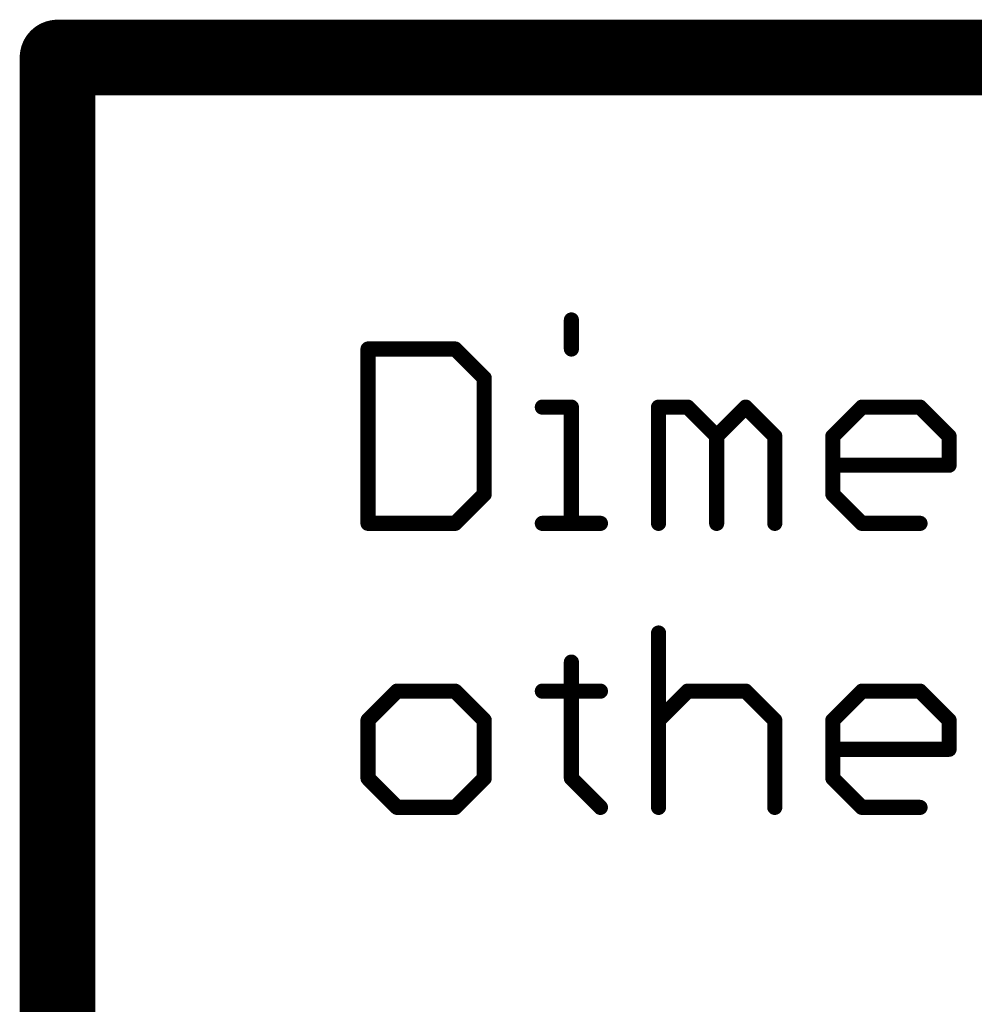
# Model space of a CAD drawing. Extents: x -1.6 to 9, y -2.8 to 5.2.
# Tile 46 of 197: x 4.535 to 4.787, y -2.55 to -2.29. Entities that reach past the tile are written whole.
import ezdxf

# ---------------------------------------------------------------- set-up
doc = ezdxf.new("R2010")
doc.units = 0
doc.layers.get('0').update_dxf_attribs({"linetype": 'CONTINUOUS'})
doc.layers.add('dfn6-15-57-c_document', color=1, linetype='CONTINUOUS')

# ---------------------------------------------------------------- blocks, each defined once
blk = doc.blocks.new('D31')
at = {"const_width": 0.005}
blk.add_lwpolyline([(-0.0025, 0, 1), (0.0025, 0, 1)], format="xyb", close=True, dxfattribs=at)
blk = doc.blocks.new('D32')
at = {"const_width": 0.001}
blk.add_lwpolyline([(-0.0005, 0, 1), (0.0005, 0, 1)], format="xyb", close=True, dxfattribs=at)
blk = doc.blocks.new('D33')
at = {"const_width": 0.01}
blk.add_lwpolyline([(-0.005, 0, 1), (0.005, 0, 1)], format="xyb", close=True, dxfattribs=at)
blk = doc.blocks.new('D34')
at = {"const_width": 0.002}
blk.add_lwpolyline([(-0.001, 0, 1), (0.001, 0, 1)], format="xyb", close=True, dxfattribs=at)

msp = doc.modelspace()

# ---------------------------------------------------------------- linework, layer by layer
at = {"layer": 'dfn6-15-57-c_document', "color": 1}
for points, const_width in [([(4.545, -2.295, 1), (4.545, -2.305)], 0.01), ([(4.55, -2.3, 1), (4.54, -2.3)], 0.01), ([(4.681712, -2.369288, 1), (4.679712, -2.369288)], 0.002), ([(4.628, -2.376961, 1), (4.626, -2.376961)], 0.002), ([(4.627, -2.375961, 1), (4.627, -2.377961)], 0.002), ([(4.650727, -2.376254, 1.000854), (4.649312, -2.377668)], 0.002), ([(4.65002, -2.377961, 1), (4.65002, -2.375961)], 0.002), ([(4.679712, -2.376961, 1), (4.681712, -2.376961)], 0.002), ([(4.658693, -2.384634, 1), (4.656693, -2.384634)], 0.002), ([(4.656986, -2.385341, 1), (4.6584, -2.383927)], 0.002), ([(4.673039, -2.391307, 1), (4.673039, -2.393307)], 0.002), ([(4.681712, -2.392307, 1), (4.679712, -2.392307)], 0.002), ([(4.680712, -2.393307, 1), (4.680712, -2.391307)], 0.002), ([(4.704732, -2.392307, 1), (4.702732, -2.392307)], 0.002), ([(4.703732, -2.391307, 1), (4.703732, -2.393307)], 0.002), ([(4.712112, -2.3916, 1), (4.710698, -2.393014)], 0.002), ([(4.711405, -2.393307, 1), (4.711405, -2.391307)], 0.002), ([(4.727459, -2.3916, 1.000854), (4.726044, -2.393014)], 0.002), ([(4.727459, -2.393014, 0.999854), (4.726044, -2.3916)], 0.002), ([(4.757444, -2.391307, 1), (4.757444, -2.393307)], 0.002), ([(4.758152, -2.393014, 0.999854), (4.756737, -2.3916)], 0.002), ([(4.773498, -2.3916, 1), (4.772084, -2.393014)], 0.002), ([(4.772791, -2.393307, 1), (4.772791, -2.391307)], 0.002), ([(4.718371, -2.399273, 1.000854), (4.719785, -2.400688)], 0.002), ([(4.720078, -2.39998, 1), (4.718078, -2.39998)], 0.002), ([(4.718371, -2.400688, 0.999854), (4.719785, -2.399273)], 0.002), ([(4.735425, -2.39998, 1), (4.733425, -2.39998)], 0.002), ([(4.733718, -2.400688, 0.999854), (4.735132, -2.399273)], 0.002), ([(4.749064, -2.399273, 1.000854), (4.750478, -2.400688)], 0.002), ([(4.750771, -2.39998, 1), (4.748771, -2.39998)], 0.002), ([(4.781464, -2.39998, 1), (4.779464, -2.39998)], 0.002), ([(4.779757, -2.400688, 0.999854), (4.781171, -2.399273)], 0.002), ([(4.749771, -2.406654, 1), (4.749771, -2.408654)], 0.002), ([(4.779464, -2.407654, 1), (4.781464, -2.407654)], 0.002), ([(4.780464, -2.408654, 1), (4.780464, -2.406654)], 0.002), ([(4.656693, -2.415327, 1), (4.658693, -2.415327)], 0.002), ([(4.6584, -2.416034, 1), (4.656986, -2.41462)], 0.002), ([(4.750478, -2.41462, 1), (4.749064, -2.416034)], 0.002), ([(4.748771, -2.415327, 1), (4.750771, -2.415327)], 0.002), ([(4.627, -2.422, 1), (4.627, -2.424)], 0.002), ([(4.626, -2.423, 1), (4.628, -2.423)], 0.002), ([(4.649312, -2.422293, 0.999854), (4.650727, -2.423707)], 0.002), ([(4.65002, -2.424, 1), (4.65002, -2.422)], 0.002), ([(4.673039, -2.422, 1), (4.673039, -2.424)], 0.002), ([(4.679712, -2.423, 1), (4.681712, -2.423)], 0.002), ([(4.688386, -2.424, 1), (4.688386, -2.422)], 0.002), ([(4.702732, -2.423, 1), (4.704732, -2.423)], 0.002), ([(4.718078, -2.423, 1), (4.720078, -2.423)], 0.002), ([(4.733425, -2.423, 1), (4.735425, -2.423)], 0.002), ([(4.757444, -2.422, 1), (4.757444, -2.424)], 0.002), ([(4.756737, -2.423707, 1), (4.758151, -2.422293)], 0.002), ([(4.772791, -2.424, 1), (4.772791, -2.422)], 0.002), ([(4.704732, -2.451961, 1), (4.702732, -2.451961)], 0.002), ([(4.681712, -2.459634, 1), (4.679712, -2.459634)], 0.002), ([(4.634673, -2.466307, 1), (4.634673, -2.468307)], 0.002), ([(4.63538, -2.468014, 1), (4.633966, -2.4666)], 0.002), ([(4.650727, -2.4666, 1.000854), (4.649312, -2.468014)], 0.002), ([(4.65002, -2.468307, 1), (4.65002, -2.466307)], 0.002), ([(4.673039, -2.466307, 1), (4.673039, -2.468307)], 0.002), ([(4.688386, -2.468307, 1), (4.688386, -2.466307)], 0.002), ([(4.711405, -2.466307, 1), (4.711405, -2.468307)], 0.002), ([(4.712112, -2.468014, 1), (4.710698, -2.4666)], 0.002), ([(4.727459, -2.4666, 1.000854), (4.726044, -2.468014)], 0.002), ([(4.726752, -2.468307, 1), (4.726752, -2.466307)], 0.002), ([(4.757444, -2.466307, 1), (4.757444, -2.468307)], 0.002), ([(4.758152, -2.468014, 0.999854), (4.756737, -2.4666)], 0.002), ([(4.773498, -2.4666, 1), (4.772084, -2.468014)], 0.002), ([(4.772791, -2.468307, 1), (4.772791, -2.466307)], 0.002), ([(4.626293, -2.474273, 1.000854), (4.627707, -2.475688)], 0.002), ([(4.628, -2.47498, 1), (4.626, -2.47498)], 0.002), ([(4.658693, -2.47498, 1), (4.656693, -2.47498)], 0.002), ([(4.656986, -2.475688, 0.999854), (4.6584, -2.474273)], 0.002), ([(4.703025, -2.474273, 1.000854), (4.704439, -2.475688)], 0.002), ([(4.735425, -2.47498, 1), (4.733425, -2.47498)], 0.002), ([(4.733718, -2.475688, 0.999854), (4.735132, -2.474273)], 0.002), ([(4.749064, -2.474273, 1.000854), (4.750478, -2.475688)], 0.002), ([(4.750771, -2.47498, 1), (4.748771, -2.47498)], 0.002), ([(4.781464, -2.47498, 1), (4.779464, -2.47498)], 0.002), ([(4.779757, -2.475688, 0.999854), (4.781171, -2.474273)], 0.002), ([(4.749771, -2.481654, 1), (4.749771, -2.483654)], 0.002), ([(4.779464, -2.482654, 1), (4.781464, -2.482654)], 0.002), ([(4.780464, -2.483654, 1), (4.780464, -2.481654)], 0.002), ([(4.627707, -2.48962, 1), (4.626293, -2.491034)], 0.002), ([(4.626, -2.490327, 1), (4.628, -2.490327)], 0.002), ([(4.656693, -2.490327, 1), (4.658693, -2.490327)], 0.002), ([(4.6584, -2.491034, 1), (4.656986, -2.48962)], 0.002), ([(4.681419, -2.48962, 1), (4.680005, -2.491034)], 0.002), ([(4.679712, -2.490327, 1), (4.681712, -2.490327)], 0.002), ([(4.750478, -2.48962, 1), (4.749064, -2.491034)], 0.002), ([(4.748771, -2.490327, 1), (4.750771, -2.490327)], 0.002), ([(4.634673, -2.497, 1), (4.634673, -2.499)], 0.002), ([(4.65002, -2.499, 1), (4.65002, -2.497)], 0.002), ([(4.757444, -2.497, 1), (4.757444, -2.499)], 0.002), ([(4.772791, -2.499, 1), (4.772791, -2.497)], 0.002), ([(4.633966, -2.498707, 1), (4.63538, -2.497293)], 0.002), ([(4.649312, -2.497293, 0.999854), (4.650727, -2.498707)], 0.002), ([(4.687678, -2.498707, 1.000854), (4.689093, -2.497293)], 0.002), ([(4.702732, -2.498, 1), (4.704732, -2.498)], 0.002), ([(4.733425, -2.498, 1), (4.735425, -2.498)], 0.002), ([(4.756737, -2.498707, 1), (4.758151, -2.497293)], 0.002)]:
    msp.add_lwpolyline(points, format="xyb", dxfattribs=dict(at, const_width=const_width))
for points, const_width in [([(4.545, -2.3), (6.345, -2.3)], 0.02), ([(4.545, -2.8), (4.545, -2.3)], 0.02), ([(4.545, -2.295), (4.545, -2.295)], 0.01), ([(4.545, -2.295), (4.545, -2.295)], 0.01), ([(4.55, -2.3), (4.55, -2.3)], 0.01), ([(4.55, -2.3), (4.55, -2.3)], 0.01), ([(4.680712, -2.376961), (4.680712, -2.369288)], 0.004), ([(4.681712, -2.369288), (4.681712, -2.369288)], 0.002), ([(4.681712, -2.369288), (4.681712, -2.369288)], 0.002), ([(4.627, -2.423), (4.627, -2.376961)], 0.004), ([(4.627, -2.376961), (4.65002, -2.376961)], 0.004), ([(4.627, -2.375961), (4.627, -2.375961)], 0.002), ([(4.627, -2.375961), (4.627, -2.375961)], 0.002), ([(4.628, -2.376961), (4.628, -2.376961)], 0.002), ([(4.628, -2.376961), (4.628, -2.376961)], 0.002), ([(4.65002, -2.376961), (4.657693, -2.384634)], 0.004), ([(4.650727, -2.376254), (4.650727, -2.376254)], 0.002), ([(4.650727, -2.376254), (4.650727, -2.376254)], 0.002), ([(4.679712, -2.376961), (4.679712, -2.376961)], 0.002), ([(4.679712, -2.376961), (4.679712, -2.376961)], 0.002), ([(4.65002, -2.377961), (4.65002, -2.377961)], 0.002), ([(4.65002, -2.377961), (4.65002, -2.377961)], 0.002), ([(4.657693, -2.415327), (4.657693, -2.384634)], 0.004), ([(4.658693, -2.384634), (4.658693, -2.384634)], 0.002), ([(4.658693, -2.384634), (4.658693, -2.384634)], 0.002), ([(4.656986, -2.385341), (4.656986, -2.385341)], 0.002), ([(4.656986, -2.385341), (4.656986, -2.385341)], 0.002), ([(4.673039, -2.392307), (4.680712, -2.392307)], 0.004), ([(4.673039, -2.391307), (4.673039, -2.391307)], 0.002), ([(4.673039, -2.391307), (4.673039, -2.391307)], 0.002), ([(4.680712, -2.423), (4.680712, -2.392307)], 0.004), ([(4.681712, -2.392307), (4.681712, -2.392307)], 0.002), ([(4.681712, -2.392307), (4.681712, -2.392307)], 0.002), ([(4.703732, -2.423), (4.703732, -2.392307)], 0.004), ([(4.703732, -2.392307), (4.711405, -2.392307)], 0.004), ([(4.703732, -2.391307), (4.703732, -2.391307)], 0.002), ([(4.703732, -2.391307), (4.703732, -2.391307)], 0.002), ([(4.704732, -2.392307), (4.704732, -2.392307)], 0.002), ([(4.704732, -2.392307), (4.704732, -2.392307)], 0.002), ([(4.711405, -2.392307), (4.719078, -2.39998)], 0.004), ([(4.712112, -2.3916), (4.712112, -2.3916)], 0.002), ([(4.712112, -2.3916), (4.712112, -2.3916)], 0.002), ([(4.719078, -2.39998), (4.726752, -2.392307)], 0.004), ([(4.726752, -2.392307), (4.734425, -2.39998)], 0.004), ([(4.727459, -2.3916), (4.727459, -2.3916)], 0.002), ([(4.727459, -2.3916), (4.727459, -2.3916)], 0.002), ([(4.749771, -2.39998), (4.757444, -2.392307)], 0.004), ([(4.757444, -2.392307), (4.772791, -2.392307)], 0.004), ([(4.757444, -2.391307), (4.757444, -2.391307)], 0.002), ([(4.757444, -2.391307), (4.757444, -2.391307)], 0.002), ([(4.772791, -2.392307), (4.780464, -2.39998)], 0.004), ([(4.773498, -2.3916), (4.773498, -2.3916)], 0.002), ([(4.773498, -2.3916), (4.773498, -2.3916)], 0.002), ([(4.680712, -2.393307), (4.680712, -2.393307)], 0.002), ([(4.680712, -2.393307), (4.680712, -2.393307)], 0.002), ([(4.711405, -2.393307), (4.711405, -2.393307)], 0.002), ([(4.711405, -2.393307), (4.711405, -2.393307)], 0.002), ([(4.727459, -2.393014), (4.727459, -2.393014)], 0.002), ([(4.727459, -2.393014), (4.727459, -2.393014)], 0.002), ([(4.758152, -2.393014), (4.758152, -2.393014)], 0.002), ([(4.758152, -2.393014), (4.758152, -2.393014)], 0.002), ([(4.772791, -2.393307), (4.772791, -2.393307)], 0.002), ([(4.772791, -2.393307), (4.772791, -2.393307)], 0.002), ([(4.719078, -2.423), (4.719078, -2.39998)], 0.004), ([(4.718371, -2.399273), (4.718371, -2.399273)], 0.002), ([(4.718371, -2.399273), (4.718371, -2.399273)], 0.002), ([(4.718371, -2.400688), (4.718371, -2.400688)], 0.002), ([(4.718371, -2.400688), (4.718371, -2.400688)], 0.002), ([(4.720078, -2.39998), (4.720078, -2.39998)], 0.002), ([(4.720078, -2.39998), (4.720078, -2.39998)], 0.002), ([(4.734425, -2.423), (4.734425, -2.39998)], 0.004), ([(4.733718, -2.400688), (4.733718, -2.400688)], 0.002), ([(4.733718, -2.400688), (4.733718, -2.400688)], 0.002), ([(4.735425, -2.39998), (4.735425, -2.39998)], 0.002), ([(4.735425, -2.39998), (4.735425, -2.39998)], 0.002), ([(4.749771, -2.415327), (4.749771, -2.39998)], 0.004), ([(4.749064, -2.399273), (4.749064, -2.399273)], 0.002), ([(4.749064, -2.399273), (4.749064, -2.399273)], 0.002), ([(4.750771, -2.39998), (4.750771, -2.39998)], 0.002), ([(4.750771, -2.39998), (4.750771, -2.39998)], 0.002), ([(4.780464, -2.407654), (4.780464, -2.39998)], 0.004), ([(4.779757, -2.400688), (4.779757, -2.400688)], 0.002), ([(4.779757, -2.400688), (4.779757, -2.400688)], 0.002), ([(4.781464, -2.39998), (4.781464, -2.39998)], 0.002), ([(4.781464, -2.39998), (4.781464, -2.39998)], 0.002), ([(4.749771, -2.407654), (4.780464, -2.407654)], 0.004), ([(4.749771, -2.406654), (4.749771, -2.406654)], 0.002), ([(4.749771, -2.406654), (4.749771, -2.406654)], 0.002), ([(4.779464, -2.407654), (4.779464, -2.407654)], 0.002), ([(4.779464, -2.407654), (4.779464, -2.407654)], 0.002), ([(4.780464, -2.408654), (4.780464, -2.408654)], 0.002), ([(4.780464, -2.408654), (4.780464, -2.408654)], 0.002), ([(4.65002, -2.423), (4.657693, -2.415327)], 0.004), ([(4.656693, -2.415327), (4.656693, -2.415327)], 0.002), ([(4.656693, -2.415327), (4.656693, -2.415327)], 0.002), ([(4.6584, -2.416034), (4.6584, -2.416034)], 0.002), ([(4.6584, -2.416034), (4.6584, -2.416034)], 0.002), ([(4.749771, -2.415327), (4.757444, -2.423)], 0.004), ([(4.748771, -2.415327), (4.748771, -2.415327)], 0.002), ([(4.748771, -2.415327), (4.748771, -2.415327)], 0.002), ([(4.750478, -2.41462), (4.750478, -2.41462)], 0.002), ([(4.750478, -2.41462), (4.750478, -2.41462)], 0.002), ([(4.627, -2.423), (4.65002, -2.423)], 0.004), ([(4.626, -2.423), (4.626, -2.423)], 0.002), ([(4.626, -2.423), (4.626, -2.423)], 0.002), ([(4.627, -2.422), (4.627, -2.422)], 0.002), ([(4.627, -2.422), (4.627, -2.422)], 0.002), ([(4.649312, -2.422293), (4.649312, -2.422293)], 0.002), ([(4.649312, -2.422293), (4.649312, -2.422293)], 0.002), ([(4.65002, -2.424), (4.65002, -2.424)], 0.002), ([(4.65002, -2.424), (4.65002, -2.424)], 0.002), ([(4.673039, -2.423), (4.688386, -2.423)], 0.004), ([(4.673039, -2.422), (4.673039, -2.422)], 0.002), ([(4.673039, -2.422), (4.673039, -2.422)], 0.002), ([(4.679712, -2.423), (4.679712, -2.423)], 0.002), ([(4.679712, -2.423), (4.679712, -2.423)], 0.002), ([(4.688386, -2.424), (4.688386, -2.424)], 0.002), ([(4.688386, -2.424), (4.688386, -2.424)], 0.002), ([(4.702732, -2.423), (4.702732, -2.423)], 0.002), ([(4.702732, -2.423), (4.702732, -2.423)], 0.002), ([(4.718078, -2.423), (4.718078, -2.423)], 0.002), ([(4.718078, -2.423), (4.718078, -2.423)], 0.002), ([(4.733425, -2.423), (4.733425, -2.423)], 0.002), ([(4.733425, -2.423), (4.733425, -2.423)], 0.002), ([(4.757444, -2.423), (4.772791, -2.423)], 0.004), ([(4.756737, -2.423707), (4.756737, -2.423707)], 0.002), ([(4.756737, -2.423707), (4.756737, -2.423707)], 0.002), ([(4.757444, -2.422), (4.757444, -2.422)], 0.002), ([(4.757444, -2.422), (4.757444, -2.422)], 0.002), ([(4.772791, -2.424), (4.772791, -2.424)], 0.002), ([(4.772791, -2.424), (4.772791, -2.424)], 0.002), ([(4.703732, -2.498), (4.703732, -2.451961)], 0.004), ([(4.704732, -2.451961), (4.704732, -2.451961)], 0.002), ([(4.704732, -2.451961), (4.704732, -2.451961)], 0.002), ([(4.680712, -2.490327), (4.680712, -2.459634)], 0.004), ([(4.681712, -2.459634), (4.681712, -2.459634)], 0.002), ([(4.681712, -2.459634), (4.681712, -2.459634)], 0.002), ([(4.627, -2.47498), (4.634673, -2.467307)], 0.004), ([(4.634673, -2.467307), (4.65002, -2.467307)], 0.004), ([(4.634673, -2.466307), (4.634673, -2.466307)], 0.002), ([(4.634673, -2.466307), (4.634673, -2.466307)], 0.002), ([(4.63538, -2.468014), (4.63538, -2.468014)], 0.002), ([(4.63538, -2.468014), (4.63538, -2.468014)], 0.002), ([(4.65002, -2.467307), (4.657693, -2.47498)], 0.004), ([(4.65002, -2.468307), (4.65002, -2.468307)], 0.002), ([(4.65002, -2.468307), (4.65002, -2.468307)], 0.002), ([(4.650727, -2.4666), (4.650727, -2.4666)], 0.002), ([(4.650727, -2.4666), (4.650727, -2.4666)], 0.002), ([(4.673039, -2.467307), (4.688386, -2.467307)], 0.004), ([(4.673039, -2.466307), (4.673039, -2.466307)], 0.002), ([(4.673039, -2.466307), (4.673039, -2.466307)], 0.002), ([(4.688386, -2.468307), (4.688386, -2.468307)], 0.002), ([(4.688386, -2.468307), (4.688386, -2.468307)], 0.002), ([(4.703732, -2.47498), (4.711405, -2.467307)], 0.004), ([(4.711405, -2.467307), (4.726752, -2.467307)], 0.004), ([(4.711405, -2.466307), (4.711405, -2.466307)], 0.002), ([(4.711405, -2.466307), (4.711405, -2.466307)], 0.002), ([(4.712112, -2.468014), (4.712112, -2.468014)], 0.002), ([(4.712112, -2.468014), (4.712112, -2.468014)], 0.002), ([(4.726752, -2.467307), (4.734425, -2.47498)], 0.004), ([(4.726752, -2.468307), (4.726752, -2.468307)], 0.002), ([(4.726752, -2.468307), (4.726752, -2.468307)], 0.002), ([(4.727459, -2.4666), (4.727459, -2.4666)], 0.002), ([(4.727459, -2.4666), (4.727459, -2.4666)], 0.002), ([(4.749771, -2.47498), (4.757444, -2.467307)], 0.004), ([(4.757444, -2.467307), (4.772791, -2.467307)], 0.004), ([(4.757444, -2.466307), (4.757444, -2.466307)], 0.002), ([(4.757444, -2.466307), (4.757444, -2.466307)], 0.002), ([(4.758152, -2.468014), (4.758152, -2.468014)], 0.002), ([(4.758152, -2.468014), (4.758152, -2.468014)], 0.002), ([(4.772791, -2.467307), (4.780464, -2.47498)], 0.004), ([(4.772791, -2.468307), (4.772791, -2.468307)], 0.002), ([(4.772791, -2.468307), (4.772791, -2.468307)], 0.002), ([(4.773498, -2.4666), (4.773498, -2.4666)], 0.002), ([(4.773498, -2.4666), (4.773498, -2.4666)], 0.002), ([(4.627, -2.490327), (4.627, -2.47498)], 0.004), ([(4.626293, -2.474273), (4.626293, -2.474273)], 0.002), ([(4.626293, -2.474273), (4.626293, -2.474273)], 0.002), ([(4.628, -2.47498), (4.628, -2.47498)], 0.002), ([(4.628, -2.47498), (4.628, -2.47498)], 0.002), ([(4.657693, -2.490327), (4.657693, -2.47498)], 0.004), ([(4.656986, -2.475688), (4.656986, -2.475688)], 0.002), ([(4.656986, -2.475688), (4.656986, -2.475688)], 0.002), ([(4.658693, -2.47498), (4.658693, -2.47498)], 0.002), ([(4.658693, -2.47498), (4.658693, -2.47498)], 0.002), ([(4.703025, -2.474273), (4.703025, -2.474273)], 0.002), ([(4.703025, -2.474273), (4.703025, -2.474273)], 0.002), ([(4.734425, -2.498), (4.734425, -2.47498)], 0.004), ([(4.733718, -2.475688), (4.733718, -2.475688)], 0.002), ([(4.733718, -2.475688), (4.733718, -2.475688)], 0.002), ([(4.735425, -2.47498), (4.735425, -2.47498)], 0.002), ([(4.735425, -2.47498), (4.735425, -2.47498)], 0.002), ([(4.749771, -2.490327), (4.749771, -2.47498)], 0.004), ([(4.749064, -2.474273), (4.749064, -2.474273)], 0.002), ([(4.749064, -2.474273), (4.749064, -2.474273)], 0.002), ([(4.750771, -2.47498), (4.750771, -2.47498)], 0.002), ([(4.750771, -2.47498), (4.750771, -2.47498)], 0.002), ([(4.780464, -2.482654), (4.780464, -2.47498)], 0.004), ([(4.779757, -2.475688), (4.779757, -2.475688)], 0.002), ([(4.779757, -2.475688), (4.779757, -2.475688)], 0.002), ([(4.781464, -2.47498), (4.781464, -2.47498)], 0.002), ([(4.781464, -2.47498), (4.781464, -2.47498)], 0.002), ([(4.749771, -2.482654), (4.780464, -2.482654)], 0.004), ([(4.749771, -2.481654), (4.749771, -2.481654)], 0.002), ([(4.749771, -2.481654), (4.749771, -2.481654)], 0.002), ([(4.779464, -2.482654), (4.779464, -2.482654)], 0.002), ([(4.779464, -2.482654), (4.779464, -2.482654)], 0.002), ([(4.780464, -2.483654), (4.780464, -2.483654)], 0.002), ([(4.780464, -2.483654), (4.780464, -2.483654)], 0.002), ([(4.627, -2.490327), (4.634673, -2.498)], 0.004), ([(4.626, -2.490327), (4.626, -2.490327)], 0.002), ([(4.626, -2.490327), (4.626, -2.490327)], 0.002), ([(4.627707, -2.48962), (4.627707, -2.48962)], 0.002), ([(4.627707, -2.48962), (4.627707, -2.48962)], 0.002), ([(4.65002, -2.498), (4.657693, -2.490327)], 0.004), ([(4.656693, -2.490327), (4.656693, -2.490327)], 0.002), ([(4.656693, -2.490327), (4.656693, -2.490327)], 0.002), ([(4.6584, -2.491034), (4.6584, -2.491034)], 0.002), ([(4.6584, -2.491034), (4.6584, -2.491034)], 0.002), ([(4.680712, -2.490327), (4.688386, -2.498)], 0.004), ([(4.679712, -2.490327), (4.679712, -2.490327)], 0.002), ([(4.679712, -2.490327), (4.679712, -2.490327)], 0.002), ([(4.681419, -2.48962), (4.681419, -2.48962)], 0.002), ([(4.681419, -2.48962), (4.681419, -2.48962)], 0.002), ([(4.749771, -2.490327), (4.757444, -2.498)], 0.004), ([(4.748771, -2.490327), (4.748771, -2.490327)], 0.002), ([(4.748771, -2.490327), (4.748771, -2.490327)], 0.002), ([(4.750478, -2.48962), (4.750478, -2.48962)], 0.002), ([(4.750478, -2.48962), (4.750478, -2.48962)], 0.002), ([(4.634673, -2.498), (4.65002, -2.498)], 0.004), ([(4.634673, -2.497), (4.634673, -2.497)], 0.002), ([(4.634673, -2.497), (4.634673, -2.497)], 0.002), ([(4.757444, -2.498), (4.772791, -2.498)], 0.004), ([(4.757444, -2.497), (4.757444, -2.497)], 0.002), ([(4.757444, -2.497), (4.757444, -2.497)], 0.002), ([(4.633966, -2.498707), (4.633966, -2.498707)], 0.002), ([(4.633966, -2.498707), (4.633966, -2.498707)], 0.002), ([(4.649312, -2.497293), (4.649312, -2.497293)], 0.002), ([(4.649312, -2.497293), (4.649312, -2.497293)], 0.002), ([(4.65002, -2.499), (4.65002, -2.499)], 0.002), ([(4.65002, -2.499), (4.65002, -2.499)], 0.002), ([(4.687678, -2.498707), (4.687678, -2.498707)], 0.002), ([(4.687678, -2.498707), (4.687678, -2.498707)], 0.002), ([(4.702732, -2.498), (4.702732, -2.498)], 0.002), ([(4.702732, -2.498), (4.702732, -2.498)], 0.002), ([(4.733425, -2.498), (4.733425, -2.498)], 0.002), ([(4.733425, -2.498), (4.733425, -2.498)], 0.002), ([(4.756737, -2.498707), (4.756737, -2.498707)], 0.002), ([(4.756737, -2.498707), (4.756737, -2.498707)], 0.002), ([(4.772791, -2.499), (4.772791, -2.499)], 0.002), ([(4.772791, -2.499), (4.772791, -2.499)], 0.002)]:
    msp.add_lwpolyline(points, dxfattribs=dict(at, const_width=const_width))

# ---------------------------------------------------------------- block references
at = {"layer": 'dfn6-15-57-c_document'}
for name, p in [('D33', (4.545, -2.3)), ('D33', (4.545, -2.3)), ('D31', (4.545, -2.295)), ('D31', (4.545, -2.295)), ('D31', (4.545, -2.295)), ('D31', (4.54, -2.3)), ('D31', (4.55, -2.3)), ('D31', (4.55, -2.3)), ('D31', (4.55, -2.3)), ('D31', (4.545, -2.305)), ('D34', (4.680712, -2.369288)), ('D32', (4.679712, -2.369288)), ('D32', (4.681712, -2.369288)), ('D32', (4.681712, -2.369288)), ('D32', (4.681712, -2.369288)), ('D34', (4.627, -2.376961)), ('D34', (4.627, -2.376961)), ('D32', (4.626, -2.376961)), ('D32', (4.627, -2.375961)), ('D32', (4.627, -2.375961)), ('D32', (4.627, -2.375961)), ('D32', (4.628, -2.376961)), ('D32', (4.628, -2.376961)), ('D32', (4.628, -2.376961)), ('D34', (4.65002, -2.376961)), ('D34', (4.65002, -2.376961)), ('D32', (4.65002, -2.375961)), ('D32', (4.650727, -2.376254)), ('D32', (4.650727, -2.376254)), ('D32', (4.650727, -2.376254)), ('D34', (4.680712, -2.376961)), ('D32', (4.679712, -2.376961)), ('D32', (4.679712, -2.376961)), ('D32', (4.679712, -2.376961)), ('D32', (4.681712, -2.376961)), ('D32', (4.627, -2.377961)), ('D32', (4.649312, -2.377668)), ('D32', (4.65002, -2.377961)), ('D32', (4.65002, -2.377961)), ('D32', (4.65002, -2.377961)), ('D34', (4.657693, -2.384634)), ('D34', (4.657693, -2.384634)), ('D32', (4.656693, -2.384634)), ('D32', (4.6584, -2.383927)), ('D32', (4.658693, -2.384634)), ('D32', (4.658693, -2.384634)), ('D32', (4.658693, -2.384634)), ('D32', (4.656986, -2.385341)), ('D32', (4.656986, -2.385341)), ('D32', (4.656986, -2.385341)), ('D34', (4.673039, -2.392307)), ('D32', (4.673039, -2.391307)), ('D32', (4.673039, -2.391307)), ('D32', (4.673039, -2.391307)), ('D34', (4.680712, -2.392307)), ('D34', (4.680712, -2.392307)), ('D32', (4.679712, -2.392307)), ('D32', (4.680712, -2.391307)), ('D32', (4.681712, -2.392307)), ('D32', (4.681712, -2.392307)), ('D32', (4.681712, -2.392307)), ('D34', (4.703732, -2.392307)), ('D34', (4.703732, -2.392307)), ('D32', (4.702732, -2.392307)), ('D32', (4.703732, -2.391307)), ('D32', (4.703732, -2.391307)), ('D32', (4.703732, -2.391307)), ('D32', (4.704732, -2.392307)), ('D32', (4.704732, -2.392307)), ('D32', (4.704732, -2.392307)), ('D34', (4.711405, -2.392307)), ('D32', (4.711405, -2.391307)), ('D32', (4.712112, -2.3916)), ('D32', (4.712112, -2.3916)), ('D32', (4.712112, -2.3916)), ('D34', (4.726752, -2.392307)), ('D34', (4.726752, -2.392307)), ('D32', (4.726044, -2.3916)), ('D32', (4.727459, -2.3916)), ('D32', (4.727459, -2.3916)), ('D32', (4.727459, -2.3916)), ('D34', (4.757444, -2.392307)), ('D32', (4.756737, -2.3916)), ('D32', (4.757444, -2.391307)), ('D32', (4.757444, -2.391307)), ('D32', (4.757444, -2.391307)), ('D34', (4.772791, -2.392307)), ('D32', (4.772791, -2.391307)), ('D32', (4.773498, -2.3916)), ('D32', (4.773498, -2.3916)), ('D32', (4.773498, -2.3916)), ('D32', (4.673039, -2.393307)), ('D32', (4.680712, -2.393307)), ('D32', (4.680712, -2.393307)), ('D32', (4.680712, -2.393307)), ('D32', (4.703732, -2.393307)), ('D32', (4.710698, -2.393014)), ('D32', (4.711405, -2.393307)), ('D32', (4.711405, -2.393307)), ('D32', (4.711405, -2.393307)), ('D32', (4.726044, -2.393014)), ('D32', (4.727459, -2.393014)), ('D32', (4.727459, -2.393014)), ('D32', (4.727459, -2.393014)), ('D32', (4.757444, -2.393307)), ('D32', (4.758152, -2.393014)), ('D32', (4.758152, -2.393014)), ('D32', (4.758152, -2.393014)), ('D32', (4.772084, -2.393014)), ('D32', (4.772791, -2.393307)), ('D32', (4.772791, -2.393307)), ('D32', (4.772791, -2.393307)), ('D34', (4.719078, -2.39998)), ('D34', (4.719078, -2.39998)), ('D32', (4.718078, -2.39998)), ('D32', (4.718371, -2.399273)), ('D32', (4.718371, -2.399273)), ('D32', (4.718371, -2.399273)), ('D32', (4.718371, -2.400688)), ('D32', (4.718371, -2.400688)), ('D32', (4.718371, -2.400688)), ('D32', (4.719785, -2.399273)), ('D32', (4.719785, -2.400688)), ('D32', (4.720078, -2.39998)), ('D32', (4.720078, -2.39998)), ('D32', (4.720078, -2.39998)), ('D34', (4.734425, -2.39998)), ('D34', (4.734425, -2.39998)), ('D32', (4.733425, -2.39998)), ('D32', (4.733718, -2.400688)), ('D32', (4.733718, -2.400688)), ('D32', (4.733718, -2.400688)), ('D32', (4.735132, -2.399273)), ('D32', (4.735425, -2.39998)), ('D32', (4.735425, -2.39998)), ('D32', (4.735425, -2.39998)), ('D34', (4.749771, -2.39998)), ('D34', (4.749771, -2.39998)), ('D32', (4.748771, -2.39998)), ('D32', (4.749064, -2.399273)), ('D32', (4.749064, -2.399273)), ('D32', (4.749064, -2.399273)), ('D32', (4.750478, -2.400688)), ('D32', (4.750771, -2.39998)), ('D32', (4.750771, -2.39998)), ('D32', (4.750771, -2.39998)), ('D34', (4.780464, -2.39998)), ('D34', (4.780464, -2.39998)), ('D32', (4.779464, -2.39998)), ('D32', (4.779757, -2.400688)), ('D32', (4.779757, -2.400688)), ('D32', (4.779757, -2.400688)), ('D32', (4.781171, -2.399273)), ('D32', (4.781464, -2.39998)), ('D32', (4.781464, -2.39998)), ('D32', (4.781464, -2.39998)), ('D34', (4.749771, -2.407654)), ('D32', (4.749771, -2.406654)), ('D32', (4.749771, -2.406654)), ('D32', (4.749771, -2.406654)), ('D34', (4.780464, -2.407654)), ('D34', (4.780464, -2.407654)), ('D32', (4.779464, -2.407654)), ('D32', (4.779464, -2.407654)), ('D32', (4.779464, -2.407654)), ('D32', (4.780464, -2.406654)), ('D32', (4.781464, -2.407654)), ('D32', (4.749771, -2.408654)), ('D32', (4.780464, -2.408654)), ('D32', (4.780464, -2.408654)), ('D32', (4.780464, -2.408654)), ('D34', (4.657693, -2.415327)), ('D34', (4.657693, -2.415327)), ('D32', (4.656693, -2.415327)), ('D32', (4.656693, -2.415327)), ('D32', (4.656693, -2.415327)), ('D32', (4.656986, -2.41462)), ('D32', (4.6584, -2.416034)), ('D32', (4.6584, -2.416034)), ('D32', (4.6584, -2.416034)), ('D32', (4.658693, -2.415327)), ('D34', (4.749771, -2.415327)), ('D34', (4.749771, -2.415327)), ('D32', (4.748771, -2.415327)), ('D32', (4.748771, -2.415327)), ('D32', (4.748771, -2.415327)), ('D32', (4.749064, -2.416034)), ('D32', (4.750478, -2.41462)), ('D32', (4.750478, -2.41462)), ('D32', (4.750478, -2.41462)), ('D32', (4.750771, -2.415327)), ('D34', (4.627, -2.423)), ('D34', (4.627, -2.423)), ('D32', (4.626, -2.423)), ('D32', (4.626, -2.423)), ('D32', (4.626, -2.423)), ('D32', (4.627, -2.422)), ('D32', (4.627, -2.422)), ('D32', (4.627, -2.422)), ('D32', (4.627, -2.424)), ('D32', (4.628, -2.423)), ('D34', (4.65002, -2.423)), ('D34', (4.65002, -2.423)), ('D32', (4.649312, -2.422293)), ('D32', (4.649312, -2.422293)), ('D32', (4.649312, -2.422293)), ('D32', (4.65002, -2.422)), ('D32', (4.65002, -2.424)), ('D32', (4.65002, -2.424)), ('D32', (4.65002, -2.424)), ('D32', (4.650727, -2.423707)), ('D34', (4.673039, -2.423)), ('D32', (4.673039, -2.422)), ('D32', (4.673039, -2.422)), ('D32', (4.673039, -2.422)), ('D32', (4.673039, -2.424)), ('D34', (4.680712, -2.423)), ('D32', (4.679712, -2.423)), ('D32', (4.679712, -2.423)), ('D32', (4.679712, -2.423)), ('D32', (4.681712, -2.423)), ('D34', (4.688386, -2.423)), ('D32', (4.688386, -2.422)), ('D32', (4.688386, -2.424)), ('D32', (4.688386, -2.424)), ('D32', (4.688386, -2.424)), ('D34', (4.703732, -2.423)), ('D32', (4.702732, -2.423)), ('D32', (4.702732, -2.423)), ('D32', (4.702732, -2.423)), ('D32', (4.704732, -2.423)), ('D34', (4.719078, -2.423)), ('D32', (4.718078, -2.423)), ('D32', (4.718078, -2.423)), ('D32', (4.718078, -2.423)), ('D32', (4.720078, -2.423)), ('D34', (4.734425, -2.423)), ('D32', (4.733425, -2.423)), ('D32', (4.733425, -2.423)), ('D32', (4.733425, -2.423)), ('D32', (4.735425, -2.423)), ('D34', (4.757444, -2.423)), ('D34', (4.757444, -2.423)), ('D32', (4.756737, -2.423707)), ('D32', (4.756737, -2.423707)), ('D32', (4.756737, -2.423707)), ('D32', (4.757444, -2.422)), ('D32', (4.757444, -2.422)), ('D32', (4.757444, -2.422)), ('D32', (4.757444, -2.424)), ('D32', (4.758151, -2.422293)), ('D34', (4.772791, -2.423)), ('D32', (4.772791, -2.422)), ('D32', (4.772791, -2.424)), ('D32', (4.772791, -2.424)), ('D32', (4.772791, -2.424)), ('D34', (4.703732, -2.451961)), ('D32', (4.702732, -2.451961)), ('D32', (4.704732, -2.451961)), ('D32', (4.704732, -2.451961)), ('D32', (4.704732, -2.451961)), ('D34', (4.680712, -2.459634)), ('D32', (4.679712, -2.459634)), ('D32', (4.681712, -2.459634)), ('D32', (4.681712, -2.459634)), ('D32', (4.681712, -2.459634)), ('D34', (4.634673, -2.467307)), ('D34', (4.634673, -2.467307)), ('D32', (4.633966, -2.4666)), ('D32', (4.634673, -2.466307)), ('D32', (4.634673, -2.466307)), ('D32', (4.634673, -2.466307)), ('D32', (4.634673, -2.468307)), ('D32', (4.63538, -2.468014)), ('D32', (4.63538, -2.468014)), ('D32', (4.63538, -2.468014)), ('D34', (4.65002, -2.467307)), ('D34', (4.65002, -2.467307)), ('D32', (4.649312, -2.468014)), ('D32', (4.65002, -2.466307)), ('D32', (4.65002, -2.468307)), ('D32', (4.65002, -2.468307)), ('D32', (4.65002, -2.468307)), ('D32', (4.650727, -2.4666)), ('D32', (4.650727, -2.4666)), ('D32', (4.650727, -2.4666)), ('D34', (4.673039, -2.467307)), ('D32', (4.673039, -2.466307)), ('D32', (4.673039, -2.466307)), ('D32', (4.673039, -2.466307)), ('D32', (4.673039, -2.468307)), ('D34', (4.688386, -2.467307)), ('D32', (4.688386, -2.466307)), ('D32', (4.688386, -2.468307)), ('D32', (4.688386, -2.468307)), ('D32', (4.688386, -2.468307)), ('D34', (4.711405, -2.467307)), ('D32', (4.710698, -2.4666)), ('D32', (4.711405, -2.466307)), ('D32', (4.711405, -2.466307)), ('D32', (4.711405, -2.466307)), ('D32', (4.711405, -2.468307)), ('D32', (4.712112, -2.468014)), ('D32', (4.712112, -2.468014)), ('D32', (4.712112, -2.468014)), ('D34', (4.726752, -2.467307)), ('D34', (4.726752, -2.467307)), ('D32', (4.726044, -2.468014)), ('D32', (4.726752, -2.466307)), ('D32', (4.726752, -2.468307)), ('D32', (4.726752, -2.468307)), ('D32', (4.726752, -2.468307)), ('D32', (4.727459, -2.4666)), ('D32', (4.727459, -2.4666)), ('D32', (4.727459, -2.4666)), ('D34', (4.757444, -2.467307)), ('D32', (4.756737, -2.4666)), ('D32', (4.757444, -2.466307)), ('D32', (4.757444, -2.466307)), ('D32', (4.757444, -2.466307)), ('D32', (4.757444, -2.468307)), ('D32', (4.758152, -2.468014)), ('D32', (4.758152, -2.468014)), ('D32', (4.758152, -2.468014)), ('D34', (4.772791, -2.467307)), ('D32', (4.772084, -2.468014)), ('D32', (4.772791, -2.466307)), ('D32', (4.772791, -2.468307)), ('D32', (4.772791, -2.468307)), ('D32', (4.772791, -2.468307)), ('D32', (4.773498, -2.4666)), ('D32', (4.773498, -2.4666)), ('D32', (4.773498, -2.4666)), ('D34', (4.627, -2.47498)), ('D34', (4.627, -2.47498)), ('D32', (4.626, -2.47498)), ('D32', (4.626293, -2.474273)), ('D32', (4.626293, -2.474273)), ('D32', (4.626293, -2.474273)), ('D32', (4.627707, -2.475688)), ('D32', (4.628, -2.47498)), ('D32', (4.628, -2.47498)), ('D32', (4.628, -2.47498)), ('D34', (4.657693, -2.47498)), ('D34', (4.657693, -2.47498)), ('D32', (4.656693, -2.47498)), ('D32', (4.656986, -2.475688)), ('D32', (4.656986, -2.475688)), ('D32', (4.656986, -2.475688)), ('D32', (4.6584, -2.474273)), ('D32', (4.658693, -2.47498)), ('D32', (4.658693, -2.47498)), ('D32', (4.658693, -2.47498)), ('D34', (4.703732, -2.47498)), ('D32', (4.703025, -2.474273)), ('D32', (4.703025, -2.474273)), ('D32', (4.703025, -2.474273)), ('D32', (4.704439, -2.475688)), ('D34', (4.734425, -2.47498)), ('D34', (4.734425, -2.47498)), ('D32', (4.733425, -2.47498)), ('D32', (4.733718, -2.475688)), ('D32', (4.733718, -2.475688)), ('D32', (4.733718, -2.475688)), ('D32', (4.735132, -2.474273)), ('D32', (4.735425, -2.47498)), ('D32', (4.735425, -2.47498)), ('D32', (4.735425, -2.47498)), ('D34', (4.749771, -2.47498)), ('D34', (4.749771, -2.47498)), ('D32', (4.748771, -2.47498)), ('D32', (4.749064, -2.474273)), ('D32', (4.749064, -2.474273)), ('D32', (4.749064, -2.474273)), ('D32', (4.750478, -2.475688)), ('D32', (4.750771, -2.47498)), ('D32', (4.750771, -2.47498)), ('D32', (4.750771, -2.47498)), ('D34', (4.780464, -2.47498)), ('D34', (4.780464, -2.47498)), ('D32', (4.779464, -2.47498)), ('D32', (4.779757, -2.475688)), ('D32', (4.779757, -2.475688)), ('D32', (4.779757, -2.475688)), ('D32', (4.781171, -2.474273)), ('D32', (4.781464, -2.47498)), ('D32', (4.781464, -2.47498)), ('D32', (4.781464, -2.47498)), ('D34', (4.749771, -2.482654)), ('D32', (4.749771, -2.481654)), ('D32', (4.749771, -2.481654)), ('D32', (4.749771, -2.481654)), ('D32', (4.749771, -2.483654)), ('D34', (4.780464, -2.482654)), ('D34', (4.780464, -2.482654)), ('D32', (4.779464, -2.482654)), ('D32', (4.779464, -2.482654)), ('D32', (4.779464, -2.482654)), ('D32', (4.780464, -2.481654)), ('D32', (4.780464, -2.483654)), ('D32', (4.780464, -2.483654)), ('D32', (4.780464, -2.483654)), ('D32', (4.781464, -2.482654)), ('D34', (4.627, -2.490327)), ('D34', (4.627, -2.490327)), ('D32', (4.626, -2.490327)), ('D32', (4.626, -2.490327)), ('D32', (4.626, -2.490327)), ('D32', (4.626293, -2.491034)), ('D32', (4.627707, -2.48962)), ('D32', (4.627707, -2.48962)), ('D32', (4.627707, -2.48962)), ('D32', (4.628, -2.490327)), ('D34', (4.657693, -2.490327)), ('D34', (4.657693, -2.490327)), ('D32', (4.656693, -2.490327)), ('D32', (4.656693, -2.490327)), ('D32', (4.656693, -2.490327)), ('D32', (4.656986, -2.48962)), ('D32', (4.6584, -2.491034)), ('D32', (4.6584, -2.491034)), ('D32', (4.6584, -2.491034)), ('D32', (4.658693, -2.490327)), ('D34', (4.680712, -2.490327)), ('D34', (4.680712, -2.490327)), ('D32', (4.679712, -2.490327)), ('D32', (4.679712, -2.490327)), ('D32', (4.679712, -2.490327)), ('D32', (4.680005, -2.491034)), ('D32', (4.681419, -2.48962)), ('D32', (4.681419, -2.48962)), ('D32', (4.681419, -2.48962)), ('D32', (4.681712, -2.490327)), ('D34', (4.749771, -2.490327)), ('D34', (4.749771, -2.490327)), ('D32', (4.748771, -2.490327)), ('D32', (4.748771, -2.490327)), ('D32', (4.748771, -2.490327)), ('D32', (4.749064, -2.491034)), ('D32', (4.750478, -2.48962)), ('D32', (4.750478, -2.48962)), ('D32', (4.750478, -2.48962)), ('D32', (4.750771, -2.490327)), ('D34', (4.634673, -2.498)), ('D34', (4.634673, -2.498)), ('D32', (4.634673, -2.497)), ('D32', (4.634673, -2.497)), ('D32', (4.634673, -2.497)), ('D34', (4.65002, -2.498)), ('D34', (4.65002, -2.498)), ('D32', (4.65002, -2.497)), ('D34', (4.688386, -2.498)), ('D34', (4.703732, -2.498)), ('D34', (4.734425, -2.498)), ('D34', (4.757444, -2.498)), ('D34', (4.757444, -2.498)), ('D32', (4.757444, -2.497)), ('D32', (4.757444, -2.497)), ('D32', (4.757444, -2.497)), ('D34', (4.772791, -2.498)), ('D32', (4.772791, -2.497)), ('D32', (4.633966, -2.498707)), ('D32', (4.633966, -2.498707)), ('D32', (4.633966, -2.498707)), ('D32', (4.634673, -2.499)), ('D32', (4.63538, -2.497293)), ('D32', (4.649312, -2.497293)), ('D32', (4.649312, -2.497293)), ('D32', (4.649312, -2.497293)), ('D32', (4.65002, -2.499)), ('D32', (4.65002, -2.499)), ('D32', (4.65002, -2.499)), ('D32', (4.650727, -2.498707)), ('D32', (4.687678, -2.498707)), ('D32', (4.687678, -2.498707)), ('D32', (4.687678, -2.498707)), ('D32', (4.689093, -2.497293)), ('D32', (4.702732, -2.498)), ('D32', (4.702732, -2.498)), ('D32', (4.702732, -2.498)), ('D32', (4.704732, -2.498)), ('D32', (4.733425, -2.498)), ('D32', (4.733425, -2.498)), ('D32', (4.733425, -2.498)), ('D32', (4.735425, -2.498)), ('D32', (4.756737, -2.498707)), ('D32', (4.756737, -2.498707)), ('D32', (4.756737, -2.498707)), ('D32', (4.757444, -2.499)), ('D32', (4.758151, -2.497293)), ('D32', (4.772791, -2.499)), ('D32', (4.772791, -2.499)), ('D32', (4.772791, -2.499))]:
    msp.add_blockref(name, p, dxfattribs=at)

doc.saveas('drawing.dxf')
